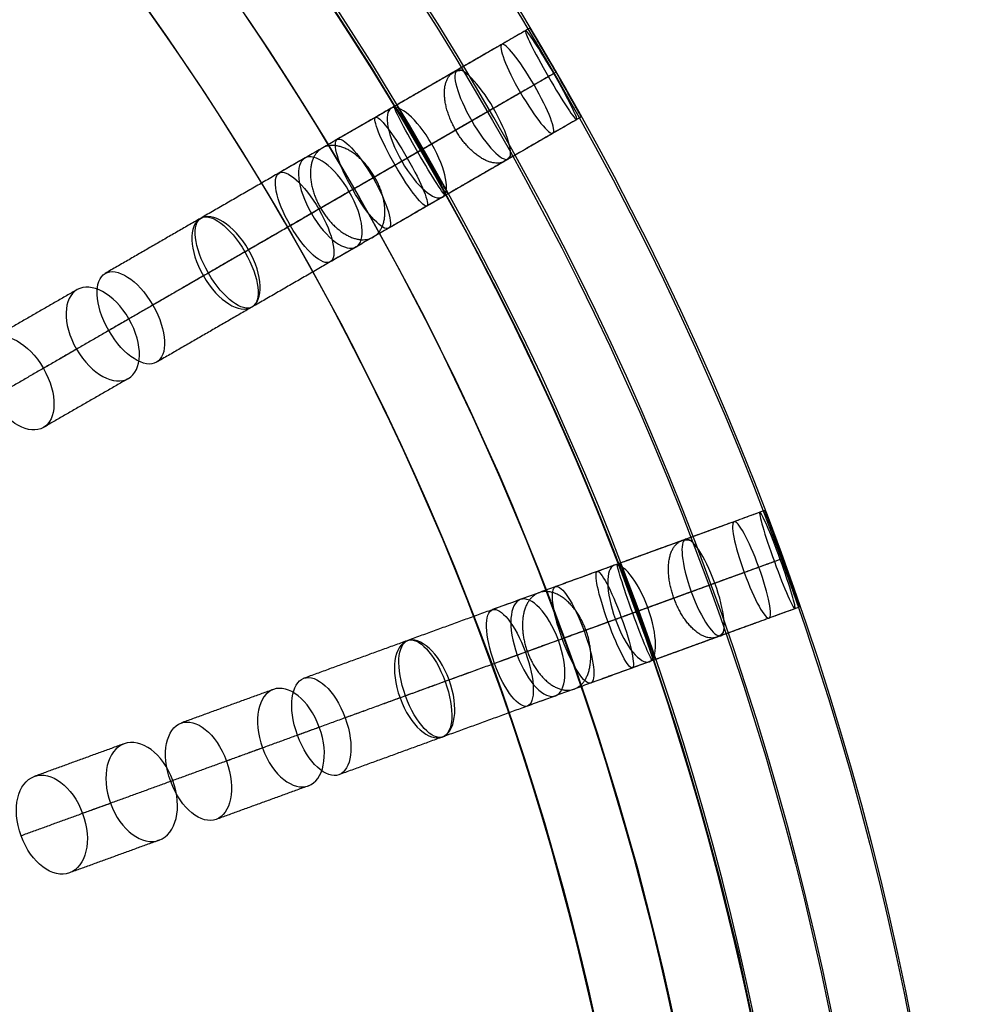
# Model space of a CAD drawing. Header units: millimetres. Extents: x -60 to 60, y -60 to 60.
# Tile 60 of 61: x 42 to 60, y 11 to 31. Entities that reach past the tile are written whole.
import ezdxf

# ---------------------------------------------------------------- set-up
doc = ezdxf.new("R2010")
doc.units = ezdxf.units.MM
doc.header["$MEASUREMENT"] = 0
doc.layers.add('Metal', color=7, linetype='Continuous', true_color=0xb2b2b2)
doc.layers.add('Opal glass', color=7, linetype='Continuous', true_color=0x7b7b7b)

msp = doc.modelspace()

# ---------------------------------------------------------------- linework, layer by layer
at = {"layer": 'Metal'}
for centre, radius in [((0.397, -0.384, 97.154), 56.961), ((0.397, -0.384, 93.154), 53.961), ((0.397, -0.384, 100.154), 53.961)]:
    msp.add_circle(centre, radius, dxfattribs=at)
for centre, radius, start, end in [((0.39, -0.346, 97.154), 60, 0, 180), ((0.39, -0.346, 107.154), 60, 0, 180), ((0.39, -0.346, 97.154), 60, 0, 180), ((0.39, -0.346, 97.154), 58.5, 0, 180), ((0.39, -0.346, 97.154), 57, 0, 180), ((0.39, -0.346, 107.154), 57, 0, 180), ((0.39, -0.346, 97.154), 57, 0, 180), ((0.397, -0.384, 107.154), 56.961, 285.0362, 95.9739), ((0.397, -0.384, 107.154), 56.961, 285.0362, 95.9739), ((0.397, -0.384, 102.154), 56.961, 285.5577, 85.3424), ((0.397, -0.384, 107.154), 55.461, 285.159, 95.8511), ((0.397, -0.384, 107.154), 53.961, 285.2887, 95.7214), ((0.397, -0.384, 107.154), 53.961, 285.2887, 95.7214)]:
    msp.add_arc(centre, radius, start, end, dxfattribs=at)
for points in [[(51.755, 30.464, 110.675), (50.476, 29.726, 110.171), (49.198, 28.988, 109.668)], [(51.844, 30.516, 100.34), (50.545, 29.766, 100.216), (49.246, 29.015, 100.093)], [(51.844, 30.516, 105.449), (50.545, 29.766, 105.106), (49.246, 29.015, 104.763)], [(51.292, 30.197, 115.88), (50.062, 29.487, 115.195), (48.833, 28.777, 114.509)], [(50.421, 29.694, 121.099), (49.254, 29.02, 120.266), (48.087, 28.346, 119.433)], [(52.202, 29.567, 111.711), (50.929, 28.833, 111.209), (49.657, 28.098, 110.708)], [(52.307, 29.628, 109.639), (51.022, 28.886, 109.133), (49.737, 28.144, 108.627)], [(52.352, 29.654, 99.337), (51.053, 28.904, 99.213), (49.754, 28.154, 99.09)], [(52.352, 29.654, 101.344), (51.053, 28.904, 101.22), (49.754, 28.154, 101.097)], [(52.352, 29.654, 104.425), (51.053, 28.904, 104.083), (49.754, 28.154, 103.74)], [(52.352, 29.654, 106.477), (51.053, 28.904, 106.134), (49.754, 28.154, 105.791)], [(51.923, 29.407, 114.842), (50.687, 28.693, 114.153), (49.45, 27.979, 113.464)], [(51.659, 29.254, 116.916), (50.437, 28.548, 116.235), (49.215, 27.843, 115.554)], [(49.137, 28.952, 126.268), (48.043, 28.321, 125.3), (46.95, 27.69, 124.333)], [(51.132, 28.95, 120.075), (49.958, 28.272, 119.236), (48.783, 27.594, 118.398)], [(50.708, 28.705, 122.123), (49.548, 28.035, 121.295), (48.388, 27.366, 120.467)], [(52.755, 28.732, 110.675), (51.476, 27.994, 110.171), (50.198, 27.256, 109.668)], [(52.844, 28.784, 100.34), (51.545, 28.034, 100.216), (50.246, 27.283, 100.093)], [(52.844, 28.784, 105.449), (51.545, 28.034, 105.106), (50.246, 27.283, 104.763)], [(52.292, 28.465, 115.88), (51.062, 27.755, 115.195), (49.833, 27.045, 114.509)], [(49.928, 28.254, 125.266), (48.827, 27.619, 124.292), (47.727, 26.984, 123.318)], [(47.452, 27.98, 131.296), (46.441, 27.396, 130.212), (45.43, 26.812, 129.128)], [(49.344, 27.918, 127.269), (48.258, 27.29, 126.308), (47.172, 26.663, 125.346)], [(51.421, 27.962, 121.099), (50.254, 27.288, 120.266), (49.087, 26.614, 119.433)], [(48.32, 27.326, 130.326), (47.302, 26.739, 129.235), (46.285, 26.151, 128.144)], [(50.137, 27.22, 126.268), (49.043, 26.589, 125.3), (47.95, 25.958, 124.333)], [(47.582, 26.9, 132.265), (46.578, 26.32, 131.187), (45.573, 25.74, 130.11)], [(45.416, 26.805, 136.058), (44.489, 26.269, 134.883), (43.561, 25.733, 133.708)], [(46.357, 26.193, 135.131), (45.423, 25.654, 133.949), (44.489, 25.115, 132.766)], [(48.452, 26.248, 131.296), (47.441, 25.664, 130.212), (46.43, 25.08, 129.128)], [(45.475, 25.684, 136.983), (44.553, 25.151, 135.815), (43.631, 24.619, 134.648)], [(43.014, 25.417, 140.612), (42.184, 24.939, 139.339), (41.355, 24.46, 138.066)], [(46.416, 25.073, 136.058), (45.489, 24.537, 134.883), (44.561, 24.001, 133.708)], [(44.024, 24.846, 139.733), (43.19, 24.364, 138.451), (42.355, 23.882, 137.169)], [(43.002, 24.256, 141.49), (42.178, 23.78, 140.225), (41.354, 23.304, 138.96)], [(44.014, 23.685, 140.612), (43.184, 23.206, 139.339), (42.355, 22.728, 138.066)], [(56.422, 21.112, 100.34), (55.012, 20.599, 100.216), (53.602, 20.086, 100.093)], [(56.422, 21.112, 105.449), (55.012, 20.599, 105.106), (53.602, 20.086, 104.763)], [(56.325, 21.077, 110.675), (54.937, 20.572, 110.171), (53.55, 20.067, 109.668)], [(55.822, 20.894, 115.88), (54.488, 20.408, 115.195), (53.154, 19.923, 114.509)], [(54.877, 20.55, 121.099), (53.611, 20.089, 120.266), (52.344, 19.628, 119.433)], [(56.723, 20.157, 109.639), (55.329, 19.65, 109.133), (53.935, 19.142, 108.627)], [(56.772, 20.175, 99.337), (55.362, 19.662, 99.213), (53.953, 19.149, 99.09)], [(56.772, 20.175, 101.344), (55.362, 19.662, 101.22), (53.953, 19.149, 101.097)], [(56.772, 20.175, 104.425), (55.362, 19.662, 104.083), (53.953, 19.149, 103.74)], [(56.772, 20.175, 106.477), (55.362, 19.662, 106.134), (53.953, 19.149, 105.791)], [(53.484, 20.043, 126.268), (52.298, 19.611, 125.3), (51.111, 19.179, 124.333)], [(56.307, 20.006, 114.842), (54.965, 19.518, 114.153), (53.623, 19.029, 113.464)], [(56.609, 20.116, 111.711), (55.229, 19.613, 111.209), (53.848, 19.111, 110.708)], [(56.02, 19.902, 116.916), (54.694, 19.419, 116.235), (53.368, 18.936, 115.554)], [(55.449, 19.694, 120.075), (54.174, 19.23, 119.236), (52.9, 18.766, 118.398)], [(54.989, 19.526, 122.123), (53.73, 19.068, 121.295), (52.471, 18.61, 120.467)], [(51.655, 19.377, 131.296), (50.558, 18.978, 130.212), (49.461, 18.579, 129.128)], [(54.141, 19.218, 125.266), (52.948, 18.783, 124.292), (51.754, 18.349, 123.318)], [(57.009, 19.197, 110.675), (55.621, 18.692, 110.171), (54.234, 18.187, 109.668)], [(57.106, 19.233, 100.34), (55.696, 18.719, 100.216), (54.286, 18.206, 100.093)], [(57.106, 19.233, 105.449), (55.696, 18.719, 105.106), (54.286, 18.206, 104.763)], [(56.506, 19.014, 115.88), (55.172, 18.529, 115.195), (53.838, 18.043, 114.509)], [(53.509, 18.987, 127.269), (52.33, 18.558, 126.308), (51.151, 18.129, 125.346)], [(55.562, 18.67, 121.099), (54.295, 18.209, 120.266), (53.028, 17.748, 119.433)], [(49.447, 18.573, 136.058), (48.44, 18.207, 134.883), (47.434, 17.841, 133.708)], [(52.397, 18.583, 130.326), (51.293, 18.181, 129.235), (50.189, 17.779, 128.144)], [(51.596, 18.291, 132.265), (50.506, 17.895, 131.187), (49.416, 17.498, 130.11)], [(54.168, 18.163, 126.268), (52.982, 17.731, 125.3), (51.795, 17.3, 124.333)], [(50.267, 17.808, 135.131), (49.254, 17.439, 133.949), (48.241, 17.07, 132.766)], [(46.84, 17.624, 140.612), (45.94, 17.297, 139.339), (45.04, 16.969, 138.066)], [(52.339, 17.498, 131.296), (51.242, 17.098, 130.212), (50.145, 16.699, 129.128)], [(49.31, 17.459, 136.983), (48.31, 17.095, 135.815), (47.31, 16.731, 134.648)], [(47.736, 16.886, 139.733), (46.83, 16.557, 138.451), (45.925, 16.227, 137.169)], [(43.93, 16.565, 144.813), (43.055, 16.247, 143.575), (42.179, 15.928, 142.336)], [(50.131, 16.694, 136.058), (49.125, 16.328, 134.883), (48.118, 15.961, 133.708)], [(46.627, 16.483, 141.49), (45.732, 16.157, 140.225), (44.838, 15.832, 138.96)], [(44.88, 15.847, 144.01), (44.001, 15.527, 142.766), (43.121, 15.207, 141.521)], [(47.524, 15.745, 140.612), (46.624, 15.417, 139.339), (45.724, 15.09, 138.066)], [(43.664, 15.404, 145.616), (42.792, 15.087, 144.383), (41.921, 14.77, 143.15)], [(44.614, 14.686, 144.813), (43.739, 14.367, 143.575), (42.863, 14.049, 142.336)]]:
    msp.add_open_spline(points, degree=2, dxfattribs=at)
for points, knots in [([(52.307, 29.628, 109.639), (52.593, 29.132, 109.639), (52.783, 28.748, 110.124), (52.755, 28.732, 110.675), (52.727, 28.716, 111.226), (52.488, 29.071, 111.711), (52.202, 29.567, 111.711), (51.915, 30.063, 111.711), (51.727, 30.448, 111.226), (51.755, 30.464, 110.675), (51.783, 30.48, 110.124), (52.021, 30.124, 109.639), (52.307, 29.628, 109.639)], [0, 0, 0, 0, 1.771564, 1.771564, 1.771564, 3.542859, 3.542859, 3.542859, 5.314153, 5.314153, 5.314153, 7.085717, 7.085717, 7.085717, 7.085717]), ([(52.307, 29.628, 109.639), (52.593, 29.132, 109.639), (52.783, 28.748, 110.124), (52.755, 28.732, 110.675), (52.727, 28.716, 111.226), (52.488, 29.071, 111.711), (52.202, 29.567, 111.711), (51.915, 30.063, 111.711), (51.727, 30.448, 111.226), (51.755, 30.464, 110.675), (51.783, 30.48, 110.124), (52.021, 30.124, 109.639), (52.307, 29.628, 109.639)], [0, 0, 0, 0, 1.771564, 1.771564, 1.771564, 3.542859, 3.542859, 3.542859, 5.314153, 5.314153, 5.314153, 7.085717, 7.085717, 7.085717, 7.085717]), ([(52.352, 29.654, 99.337), (52.629, 29.174, 99.337), (52.844, 28.784, 99.787), (52.844, 28.784, 100.34), (52.844, 28.784, 100.892), (52.629, 29.174, 101.344), (52.352, 29.654, 101.344), (52.074, 30.134, 101.344), (51.844, 30.516, 100.892), (51.844, 30.516, 100.34), (51.844, 30.516, 99.787), (52.075, 30.134, 99.337), (52.352, 29.654, 99.337)], [0, 0, 0, 0, 1.740253, 1.740253, 1.740253, 3.481484, 3.481484, 3.481484, 5.222715, 5.222715, 5.222715, 6.962967, 6.962967, 6.962967, 6.962967]), ([(52.352, 29.654, 104.425), (52.634, 29.164, 104.425), (52.844, 28.784, 104.897), (52.844, 28.784, 105.449), (52.844, 28.784, 106.001), (52.635, 29.163, 106.477), (52.352, 29.654, 106.477), (52.068, 30.145, 106.477), (51.844, 30.516, 106.001), (51.844, 30.516, 105.449), (51.844, 30.516, 104.897), (52.069, 30.144, 104.425), (52.352, 29.654, 104.425)], [0, 0, 0, 0, 1.75927, 1.75927, 1.75927, 3.521382, 3.521382, 3.521382, 5.283493, 5.283493, 5.283493, 7.042763, 7.042763, 7.042763, 7.042763]), ([(52.352, 29.654, 99.337), (52.629, 29.174, 99.337), (52.844, 28.784, 99.787), (52.844, 28.784, 100.34), (52.844, 28.784, 100.892), (52.629, 29.174, 101.344), (52.352, 29.654, 101.344), (52.074, 30.134, 101.344), (51.844, 30.516, 100.892), (51.844, 30.516, 100.34), (51.844, 30.516, 99.787), (52.075, 30.134, 99.337), (52.352, 29.654, 99.337)], [0, 0, 0, 0, 1.740253, 1.740253, 1.740253, 3.481484, 3.481484, 3.481484, 5.222715, 5.222715, 5.222715, 6.962967, 6.962967, 6.962967, 6.962967]), ([(52.352, 29.654, 104.425), (52.634, 29.164, 104.425), (52.844, 28.784, 104.897), (52.844, 28.784, 105.449), (52.844, 28.784, 106.001), (52.635, 29.163, 106.477), (52.352, 29.654, 106.477), (52.068, 30.145, 106.477), (51.844, 30.516, 106.001), (51.844, 30.516, 105.449), (51.844, 30.516, 104.897), (52.069, 30.144, 104.425), (52.352, 29.654, 104.425)], [0, 0, 0, 0, 1.75927, 1.75927, 1.75927, 3.521382, 3.521382, 3.521382, 5.283493, 5.283493, 5.283493, 7.042763, 7.042763, 7.042763, 7.042763]), ([(51.923, 29.407, 114.842), (52.212, 28.906, 114.842), (52.361, 28.505, 115.334), (52.292, 28.465, 115.88), (52.222, 28.425, 116.425), (51.948, 28.754, 116.916), (51.659, 29.254, 116.916), (51.37, 29.755, 116.916), (51.222, 30.157, 116.425), (51.292, 30.197, 115.88), (51.361, 30.237, 115.334), (51.634, 29.907, 114.842), (51.923, 29.407, 114.842)], [0, 0, 0, 0, 1.781258, 1.781258, 1.781258, 3.562118, 3.562118, 3.562118, 5.342978, 5.342978, 5.342978, 7.124236, 7.124236, 7.124236, 7.124236]), ([(51.923, 29.407, 114.842), (52.212, 28.906, 114.842), (52.361, 28.505, 115.334), (52.292, 28.465, 115.88), (52.222, 28.425, 116.425), (51.948, 28.754, 116.916), (51.659, 29.254, 116.916), (51.37, 29.755, 116.916), (51.222, 30.157, 116.425), (51.292, 30.197, 115.88), (51.361, 30.237, 115.334), (51.634, 29.907, 114.842), (51.923, 29.407, 114.842)], [0, 0, 0, 0, 1.781258, 1.781258, 1.781258, 3.562118, 3.562118, 3.562118, 5.342978, 5.342978, 5.342978, 7.124236, 7.124236, 7.124236, 7.124236]), ([(51.132, 28.95, 120.075), (51.423, 28.447, 120.075), (51.532, 28.026, 120.563), (51.421, 27.962, 121.099), (51.31, 27.898, 121.636), (50.999, 28.202, 122.123), (50.708, 28.705, 122.123), (50.418, 29.208, 122.123), (50.31, 29.63, 121.636), (50.421, 29.694, 121.099), (50.532, 29.758, 120.563), (50.842, 29.453, 120.075), (51.132, 28.95, 120.075)], [0, 0, 0, 0, 1.78617, 1.78617, 1.78617, 3.57187, 3.57187, 3.57187, 5.35757, 5.35757, 5.35757, 7.143741, 7.143741, 7.143741, 7.143741]), ([(51.132, 28.95, 120.075), (51.423, 28.447, 120.075), (51.532, 28.026, 120.563), (51.421, 27.962, 121.099), (51.31, 27.898, 121.636), (50.999, 28.202, 122.123), (50.708, 28.705, 122.123), (50.418, 29.208, 122.123), (50.31, 29.63, 121.636), (50.421, 29.694, 121.099), (50.532, 29.758, 120.563), (50.842, 29.453, 120.075), (51.132, 28.95, 120.075)], [0, 0, 0, 0, 1.78617, 1.78617, 1.78617, 3.57187, 3.57187, 3.57187, 5.35757, 5.35757, 5.35757, 7.143741, 7.143741, 7.143741, 7.143741]), ([(49.928, 28.254, 125.266), (50.219, 27.75, 125.266), (50.289, 27.308, 125.746), (50.137, 27.22, 126.268), (49.985, 27.133, 126.791), (49.636, 27.413, 127.269), (49.344, 27.918, 127.269), (49.053, 28.422, 127.269), (48.985, 28.865, 126.791), (49.137, 28.952, 126.268), (49.289, 29.04, 125.746), (49.636, 28.759, 125.266), (49.928, 28.254, 125.266)], [0, 0, 0, 0, 1.789798, 1.789798, 1.789798, 3.579069, 3.579069, 3.579069, 5.368341, 5.368341, 5.368341, 7.158138, 7.158138, 7.158138, 7.158138]), ([(49.928, 28.254, 125.266), (50.219, 27.75, 125.266), (50.289, 27.308, 125.746), (50.137, 27.22, 126.268), (49.985, 27.133, 126.791), (49.636, 27.413, 127.269), (49.344, 27.918, 127.269), (49.053, 28.422, 127.269), (48.985, 28.865, 126.791), (49.137, 28.952, 126.268), (49.289, 29.04, 125.746), (49.636, 28.759, 125.266), (49.928, 28.254, 125.266)], [0, 0, 0, 0, 1.789798, 1.789798, 1.789798, 3.579069, 3.579069, 3.579069, 5.368341, 5.368341, 5.368341, 7.158138, 7.158138, 7.158138, 7.158138]), ([(49.737, 28.144, 108.627), (49.45, 28.642, 108.627), (49.219, 29, 109.117), (49.198, 28.988, 109.668), (49.177, 28.976, 110.219), (49.37, 28.596, 110.708), (49.657, 28.098, 110.708), (49.945, 27.601, 110.708), (50.177, 27.244, 110.219), (50.198, 27.256, 109.668), (50.219, 27.268, 109.117), (50.024, 27.646, 108.627), (49.737, 28.144, 108.627)], [0, 0, 0, 0, 1.775599, 1.775599, 1.775599, 3.550861, 3.550861, 3.550861, 5.326123, 5.326123, 5.326123, 7.101722, 7.101722, 7.101722, 7.101722]), ([(49.737, 28.144, 108.627), (49.45, 28.642, 108.627), (49.219, 29, 109.117), (49.198, 28.988, 109.668), (49.177, 28.976, 110.219), (49.37, 28.596, 110.708), (49.657, 28.098, 110.708), (49.945, 27.601, 110.708), (50.177, 27.244, 110.219), (50.198, 27.256, 109.668), (50.219, 27.268, 109.117), (50.024, 27.646, 108.627), (49.737, 28.144, 108.627)], [0, 0, 0, 0, 1.775599, 1.775599, 1.775599, 3.550861, 3.550861, 3.550861, 5.326123, 5.326123, 5.326123, 7.101722, 7.101722, 7.101722, 7.101722]), ([(49.754, 28.154, 99.09), (49.477, 28.634, 99.09), (49.246, 29.015, 99.54), (49.246, 29.015, 100.093), (49.246, 29.015, 100.645), (49.476, 28.634, 101.097), (49.754, 28.154, 101.097), (50.031, 27.674, 101.097), (50.246, 27.283, 100.645), (50.246, 27.283, 100.093), (50.246, 27.283, 99.54), (50.03, 27.674, 99.09), (49.754, 28.154, 99.09)], [0, 0, 0, 0, 1.740233, 1.740233, 1.740233, 3.481495, 3.481495, 3.481495, 5.222758, 5.222758, 5.222758, 6.962991, 6.962991, 6.962991, 6.962991]), ([(49.754, 28.154, 103.74), (49.471, 28.644, 103.74), (49.246, 29.015, 104.211), (49.246, 29.015, 104.763), (49.246, 29.015, 105.315), (49.47, 28.645, 105.791), (49.754, 28.154, 105.791), (50.037, 27.663, 105.791), (50.246, 27.283, 105.315), (50.246, 27.283, 104.763), (50.246, 27.283, 104.211), (50.036, 27.664, 103.74), (49.754, 28.154, 103.74)], [0, 0, 0, 0, 1.759201, 1.759201, 1.759201, 3.521393, 3.521393, 3.521393, 5.283586, 5.283586, 5.283586, 7.042787, 7.042787, 7.042787, 7.042787]), ([(49.754, 28.154, 99.09), (49.477, 28.634, 99.09), (49.246, 29.015, 99.54), (49.246, 29.015, 100.093), (49.246, 29.015, 100.645), (49.476, 28.634, 101.097), (49.754, 28.154, 101.097), (50.031, 27.674, 101.097), (50.246, 27.283, 100.645), (50.246, 27.283, 100.093), (50.246, 27.283, 99.54), (50.03, 27.674, 99.09), (49.754, 28.154, 99.09)], [0, 0, 0, 0, 1.740233, 1.740233, 1.740233, 3.481495, 3.481495, 3.481495, 5.222758, 5.222758, 5.222758, 6.962991, 6.962991, 6.962991, 6.962991]), ([(49.754, 28.154, 103.74), (49.471, 28.644, 103.74), (49.246, 29.015, 104.211), (49.246, 29.015, 104.763), (49.246, 29.015, 105.315), (49.47, 28.645, 105.791), (49.754, 28.154, 105.791), (50.037, 27.663, 105.791), (50.246, 27.283, 105.315), (50.246, 27.283, 104.763), (50.246, 27.283, 104.211), (50.036, 27.664, 103.74), (49.754, 28.154, 103.74)], [0, 0, 0, 0, 1.759201, 1.759201, 1.759201, 3.521393, 3.521393, 3.521393, 5.283586, 5.283586, 5.283586, 7.042787, 7.042787, 7.042787, 7.042787]), ([(49.45, 27.979, 113.464), (49.16, 28.482, 113.464), (48.895, 28.813, 113.963), (48.833, 28.777, 114.509), (48.771, 28.742, 115.056), (48.924, 28.346, 115.554), (49.215, 27.843, 115.554), (49.505, 27.34, 115.554), (49.771, 27.01, 115.056), (49.833, 27.045, 114.509), (49.895, 27.081, 113.963), (49.741, 27.476, 113.464), (49.45, 27.979, 113.464)], [0, 0, 0, 0, 1.786582, 1.786582, 1.786582, 3.572664, 3.572664, 3.572664, 5.358745, 5.358745, 5.358745, 7.145328, 7.145328, 7.145328, 7.145328]), ([(49.45, 27.979, 113.464), (49.16, 28.482, 113.464), (48.895, 28.813, 113.963), (48.833, 28.777, 114.509), (48.771, 28.742, 115.056), (48.924, 28.346, 115.554), (49.215, 27.843, 115.554), (49.505, 27.34, 115.554), (49.771, 27.01, 115.056), (49.833, 27.045, 114.509), (49.895, 27.081, 113.963), (49.741, 27.476, 113.464), (49.45, 27.979, 113.464)], [0, 0, 0, 0, 1.786582, 1.786582, 1.786582, 3.572664, 3.572664, 3.572664, 5.358745, 5.358745, 5.358745, 7.145328, 7.145328, 7.145328, 7.145328]), ([(48.783, 27.594, 118.398), (48.492, 28.099, 118.398), (48.189, 28.406, 118.895), (48.087, 28.346, 119.433), (47.984, 28.287, 119.971), (48.096, 27.871, 120.467), (48.388, 27.366, 120.467), (48.68, 26.86, 120.467), (48.984, 26.555, 119.971), (49.087, 26.614, 119.433), (49.189, 26.673, 118.895), (49.075, 27.088, 118.398), (48.783, 27.594, 118.398)], [0, 0, 0, 0, 1.79217, 1.79217, 1.79217, 3.583746, 3.583746, 3.583746, 5.375322, 5.375322, 5.375322, 7.167492, 7.167492, 7.167492, 7.167492]), ([(48.783, 27.594, 118.398), (48.492, 28.099, 118.398), (48.189, 28.406, 118.895), (48.087, 28.346, 119.433), (47.984, 28.287, 119.971), (48.096, 27.871, 120.467), (48.388, 27.366, 120.467), (48.68, 26.86, 120.467), (48.984, 26.555, 119.971), (49.087, 26.614, 119.433), (49.189, 26.673, 118.895), (49.075, 27.088, 118.398), (48.783, 27.594, 118.398)], [0, 0, 0, 0, 1.79217, 1.79217, 1.79217, 3.583746, 3.583746, 3.583746, 5.375322, 5.375322, 5.375322, 7.167492, 7.167492, 7.167492, 7.167492]), ([(48.32, 27.326, 130.326), (48.612, 26.821, 130.326), (48.644, 26.358, 130.792), (48.452, 26.248, 131.296), (48.26, 26.137, 131.801), (47.874, 26.395, 132.265), (47.582, 26.9, 132.265), (47.29, 27.405, 132.265), (47.26, 27.869, 131.801), (47.452, 27.98, 131.296), (47.644, 28.09, 130.792), (48.028, 27.831, 130.326), (48.32, 27.326, 130.326)], [0, 0, 0, 0, 1.791388, 1.791388, 1.791388, 3.582224, 3.582224, 3.582224, 5.37306, 5.37306, 5.37306, 7.164447, 7.164447, 7.164447, 7.164447]), ([(48.32, 27.326, 130.326), (48.612, 26.821, 130.326), (48.644, 26.358, 130.792), (48.452, 26.248, 131.296), (48.26, 26.137, 131.801), (47.874, 26.395, 132.265), (47.582, 26.9, 132.265), (47.29, 27.405, 132.265), (47.26, 27.869, 131.801), (47.452, 27.98, 131.296), (47.644, 28.09, 130.792), (48.028, 27.831, 130.326), (48.32, 27.326, 130.326)], [0, 0, 0, 0, 1.791388, 1.791388, 1.791388, 3.582224, 3.582224, 3.582224, 5.37306, 5.37306, 5.37306, 7.164447, 7.164447, 7.164447, 7.164447]), ([(47.727, 26.984, 123.318), (47.434, 27.491, 123.318), (47.094, 27.773, 123.807), (46.95, 27.69, 124.333), (46.806, 27.607, 124.858), (46.879, 27.171, 125.346), (47.172, 26.663, 125.346), (47.465, 26.156, 125.346), (47.806, 25.875, 124.858), (47.95, 25.958, 124.333), (48.094, 26.041, 123.807), (48.02, 26.476, 123.318), (47.727, 26.984, 123.318)], [0, 0, 0, 0, 1.796305, 1.796305, 1.796305, 3.591944, 3.591944, 3.591944, 5.387583, 5.387583, 5.387583, 7.183888, 7.183888, 7.183888, 7.183888]), ([(47.727, 26.984, 123.318), (47.434, 27.491, 123.318), (47.094, 27.773, 123.807), (46.95, 27.69, 124.333), (46.806, 27.607, 124.858), (46.879, 27.171, 125.346), (47.172, 26.663, 125.346), (47.465, 26.156, 125.346), (47.806, 25.875, 124.858), (47.95, 25.958, 124.333), (48.094, 26.041, 123.807), (48.02, 26.476, 123.318), (47.727, 26.984, 123.318)], [0, 0, 0, 0, 1.796305, 1.796305, 1.796305, 3.591944, 3.591944, 3.591944, 5.387583, 5.387583, 5.387583, 7.183888, 7.183888, 7.183888, 7.183888]), ([(46.357, 26.193, 135.131), (46.648, 25.688, 135.131), (46.646, 25.205, 135.575), (46.416, 25.073, 136.058), (46.186, 24.94, 136.541), (45.766, 25.179, 136.983), (45.475, 25.684, 136.983), (45.184, 26.188, 136.983), (45.186, 26.672, 136.541), (45.416, 26.805, 136.058), (45.646, 26.937, 135.575), (46.066, 26.697, 135.131), (46.357, 26.193, 135.131)], [0, 0, 0, 0, 1.789505, 1.789505, 1.789505, 3.578487, 3.578487, 3.578487, 5.36747, 5.36747, 5.36747, 7.156975, 7.156975, 7.156975, 7.156975]), ([(46.357, 26.193, 135.131), (46.648, 25.688, 135.131), (46.646, 25.205, 135.575), (46.416, 25.073, 136.058), (46.186, 24.94, 136.541), (45.766, 25.179, 136.983), (45.475, 25.684, 136.983), (45.184, 26.188, 136.983), (45.186, 26.672, 136.541), (45.416, 26.805, 136.058), (45.646, 26.937, 135.575), (46.066, 26.697, 135.131), (46.357, 26.193, 135.131)], [0, 0, 0, 0, 1.789505, 1.789505, 1.789505, 3.578487, 3.578487, 3.578487, 5.36747, 5.36747, 5.36747, 7.156975, 7.156975, 7.156975, 7.156975]), ([(46.285, 26.151, 128.144), (45.991, 26.66, 128.144), (45.614, 26.918, 128.62), (45.43, 26.812, 129.128), (45.246, 26.706, 129.636), (45.28, 26.248, 130.11), (45.573, 25.74, 130.11), (45.866, 25.232, 130.11), (46.246, 24.974, 129.636), (46.43, 25.08, 129.128), (46.614, 25.186, 128.62), (46.578, 25.643, 128.144), (46.285, 26.151, 128.144)], [0, 0, 0, 0, 1.79812, 1.79812, 1.79812, 3.595541, 3.595541, 3.595541, 5.392962, 5.392962, 5.392962, 7.191082, 7.191082, 7.191082, 7.191082]), ([(46.285, 26.151, 128.144), (45.991, 26.66, 128.144), (45.614, 26.918, 128.62), (45.43, 26.812, 129.128), (45.246, 26.706, 129.636), (45.28, 26.248, 130.11), (45.573, 25.74, 130.11), (45.866, 25.232, 130.11), (46.246, 24.974, 129.636), (46.43, 25.08, 129.128), (46.614, 25.186, 128.62), (46.578, 25.643, 128.144), (46.285, 26.151, 128.144)], [0, 0, 0, 0, 1.79812, 1.79812, 1.79812, 3.595541, 3.595541, 3.595541, 5.392962, 5.392962, 5.392962, 7.191082, 7.191082, 7.191082, 7.191082]), ([(44.489, 25.115, 132.766), (44.196, 25.622, 132.766), (43.783, 25.862, 133.22), (43.561, 25.733, 133.708), (43.339, 25.605, 134.195), (43.338, 25.126, 134.648), (43.631, 24.619, 134.648), (43.924, 24.112, 134.648), (44.339, 23.873, 134.195), (44.561, 24.001, 133.708), (44.783, 24.13, 133.22), (44.782, 24.607, 132.766), (44.489, 25.115, 132.766)], [0, 0, 0, 0, 1.79597, 1.79597, 1.79597, 3.591281, 3.591281, 3.591281, 5.386591, 5.386591, 5.386591, 7.182562, 7.182562, 7.182562, 7.182562]), ([(44.489, 25.115, 132.766), (44.196, 25.622, 132.766), (43.783, 25.862, 133.22), (43.561, 25.733, 133.708), (43.339, 25.605, 134.195), (43.338, 25.126, 134.648), (43.631, 24.619, 134.648), (43.924, 24.112, 134.648), (44.339, 23.873, 134.195), (44.561, 24.001, 133.708), (44.783, 24.13, 133.22), (44.782, 24.607, 132.766), (44.489, 25.115, 132.766)], [0, 0, 0, 0, 1.79597, 1.79597, 1.79597, 3.591281, 3.591281, 3.591281, 5.386591, 5.386591, 5.386591, 7.182562, 7.182562, 7.182562, 7.182562]), ([(44.024, 24.846, 139.733), (44.316, 24.341, 139.733), (44.28, 23.839, 140.155), (44.014, 23.685, 140.612), (43.747, 23.532, 141.07), (43.294, 23.751, 141.49), (43.002, 24.256, 141.49), (42.71, 24.761, 141.49), (42.747, 25.264, 141.07), (43.014, 25.417, 140.612), (43.28, 25.571, 140.155), (43.733, 25.352, 139.733), (44.024, 24.846, 139.733)], [0, 0, 0, 0, 1.791385, 1.791385, 1.791385, 3.582219, 3.582219, 3.582219, 5.373052, 5.373052, 5.373052, 7.164437, 7.164437, 7.164437, 7.164437]), ([(44.024, 24.846, 139.733), (44.316, 24.341, 139.733), (44.28, 23.839, 140.155), (44.014, 23.685, 140.612), (43.747, 23.532, 141.07), (43.294, 23.751, 141.49), (43.002, 24.256, 141.49), (42.71, 24.761, 141.49), (42.747, 25.264, 141.07), (43.014, 25.417, 140.612), (43.28, 25.571, 140.155), (43.733, 25.352, 139.733), (44.024, 24.846, 139.733)], [0, 0, 0, 0, 1.791385, 1.791385, 1.791385, 3.582219, 3.582219, 3.582219, 5.373052, 5.373052, 5.373052, 7.164437, 7.164437, 7.164437, 7.164437]), ([(42.355, 23.882, 137.169), (42.061, 24.391, 137.169), (41.614, 24.609, 137.603), (41.355, 24.46, 138.066), (41.096, 24.31, 138.528), (41.06, 23.813, 138.96), (41.354, 23.304, 138.96), (41.647, 22.796, 138.96), (42.096, 22.578, 138.528), (42.355, 22.728, 138.066), (42.614, 22.877, 137.603), (42.648, 23.374, 137.169), (42.355, 23.882, 137.169)], [0, 0, 0, 0, 1.798117, 1.798117, 1.798117, 3.595535, 3.595535, 3.595535, 5.392954, 5.392954, 5.392954, 7.191071, 7.191071, 7.191071, 7.191071]), ([(42.355, 23.882, 137.169), (42.061, 24.391, 137.169), (41.614, 24.609, 137.603), (41.355, 24.46, 138.066), (41.096, 24.31, 138.528), (41.06, 23.813, 138.96), (41.354, 23.304, 138.96), (41.647, 22.796, 138.96), (42.096, 22.578, 138.528), (42.355, 22.728, 138.066), (42.614, 22.877, 137.603), (42.648, 23.374, 137.169), (42.355, 23.882, 137.169)], [0, 0, 0, 0, 1.798117, 1.798117, 1.798117, 3.595535, 3.595535, 3.595535, 5.392954, 5.392954, 5.392954, 7.191071, 7.191071, 7.191071, 7.191071]), ([(56.772, 20.175, 99.337), (56.961, 19.654, 99.337), (57.106, 19.233, 99.787), (57.106, 19.233, 100.34), (57.106, 19.233, 100.892), (56.961, 19.654, 101.344), (56.772, 20.175, 101.344), (56.582, 20.696, 101.344), (56.422, 21.112, 100.892), (56.422, 21.112, 100.34), (56.422, 21.112, 99.787), (56.582, 20.696, 99.337), (56.772, 20.175, 99.337)], [0, 0, 0, 0, 1.740253, 1.740253, 1.740253, 3.481484, 3.481484, 3.481484, 5.222715, 5.222715, 5.222715, 6.962967, 6.962967, 6.962967, 6.962967]), ([(56.772, 20.175, 104.425), (56.965, 19.643, 104.425), (57.106, 19.233, 104.897), (57.106, 19.233, 105.449), (57.106, 19.233, 106.001), (56.965, 19.642, 106.477), (56.772, 20.175, 106.477), (56.578, 20.708, 106.477), (56.422, 21.112, 106.001), (56.422, 21.112, 105.449), (56.422, 21.112, 104.897), (56.578, 20.707, 104.425), (56.772, 20.175, 104.425)], [0, 0, 0, 0, 1.75927, 1.75927, 1.75927, 3.521382, 3.521382, 3.521382, 5.283493, 5.283493, 5.283493, 7.042763, 7.042763, 7.042763, 7.042763]), ([(56.772, 20.175, 99.337), (56.961, 19.654, 99.337), (57.106, 19.233, 99.787), (57.106, 19.233, 100.34), (57.106, 19.233, 100.892), (56.961, 19.654, 101.344), (56.772, 20.175, 101.344), (56.582, 20.696, 101.344), (56.422, 21.112, 100.892), (56.422, 21.112, 100.34), (56.422, 21.112, 99.787), (56.582, 20.696, 99.337), (56.772, 20.175, 99.337)], [0, 0, 0, 0, 1.740253, 1.740253, 1.740253, 3.481484, 3.481484, 3.481484, 5.222715, 5.222715, 5.222715, 6.962967, 6.962967, 6.962967, 6.962967]), ([(56.772, 20.175, 104.425), (56.965, 19.643, 104.425), (57.106, 19.233, 104.897), (57.106, 19.233, 105.449), (57.106, 19.233, 106.001), (56.965, 19.642, 106.477), (56.772, 20.175, 106.477), (56.578, 20.708, 106.477), (56.422, 21.112, 106.001), (56.422, 21.112, 105.449), (56.422, 21.112, 104.897), (56.578, 20.707, 104.425), (56.772, 20.175, 104.425)], [0, 0, 0, 0, 1.75927, 1.75927, 1.75927, 3.521382, 3.521382, 3.521382, 5.283493, 5.283493, 5.283493, 7.042763, 7.042763, 7.042763, 7.042763]), ([(56.307, 20.006, 114.842), (56.504, 19.463, 114.842), (56.582, 19.042, 115.334), (56.506, 19.014, 115.88), (56.431, 18.987, 116.425), (56.218, 19.359, 116.916), (56.02, 19.902, 116.916), (55.823, 20.445, 116.916), (55.747, 20.866, 116.425), (55.822, 20.894, 115.88), (55.898, 20.921, 115.334), (56.109, 20.549, 114.842), (56.307, 20.006, 114.842)], [0, 0, 0, 0, 1.781258, 1.781258, 1.781258, 3.562118, 3.562118, 3.562118, 5.342978, 5.342978, 5.342978, 7.124236, 7.124236, 7.124236, 7.124236]), ([(56.307, 20.006, 114.842), (56.504, 19.463, 114.842), (56.582, 19.042, 115.334), (56.506, 19.014, 115.88), (56.431, 18.987, 116.425), (56.218, 19.359, 116.916), (56.02, 19.902, 116.916), (55.823, 20.445, 116.916), (55.747, 20.866, 116.425), (55.822, 20.894, 115.88), (55.898, 20.921, 115.334), (56.109, 20.549, 114.842), (56.307, 20.006, 114.842)], [0, 0, 0, 0, 1.781258, 1.781258, 1.781258, 3.562118, 3.562118, 3.562118, 5.342978, 5.342978, 5.342978, 7.124236, 7.124236, 7.124236, 7.124236]), ([(56.723, 20.157, 109.639), (56.919, 19.619, 109.639), (57.039, 19.208, 110.124), (57.009, 19.197, 110.675), (56.978, 19.186, 111.226), (56.805, 19.578, 111.711), (56.609, 20.116, 111.711), (56.413, 20.654, 111.711), (56.294, 21.065, 111.226), (56.325, 21.077, 110.675), (56.355, 21.088, 110.124), (56.527, 20.695, 109.639), (56.723, 20.157, 109.639)], [0, 0, 0, 0, 1.771564, 1.771564, 1.771564, 3.542859, 3.542859, 3.542859, 5.314153, 5.314153, 5.314153, 7.085717, 7.085717, 7.085717, 7.085717]), ([(56.723, 20.157, 109.639), (56.919, 19.619, 109.639), (57.039, 19.208, 110.124), (57.009, 19.197, 110.675), (56.978, 19.186, 111.226), (56.805, 19.578, 111.711), (56.609, 20.116, 111.711), (56.413, 20.654, 111.711), (56.294, 21.065, 111.226), (56.325, 21.077, 110.675), (56.355, 21.088, 110.124), (56.527, 20.695, 109.639), (56.723, 20.157, 109.639)], [0, 0, 0, 0, 1.771564, 1.771564, 1.771564, 3.542859, 3.542859, 3.542859, 5.314153, 5.314153, 5.314153, 7.085717, 7.085717, 7.085717, 7.085717]), ([(55.449, 19.694, 120.075), (55.647, 19.148, 120.075), (55.682, 18.714, 120.563), (55.562, 18.67, 121.099), (55.441, 18.627, 121.636), (55.187, 18.981, 122.123), (54.989, 19.526, 122.123), (54.79, 20.072, 122.123), (54.757, 20.506, 121.636), (54.877, 20.55, 121.099), (54.998, 20.594, 120.563), (55.25, 20.239, 120.075), (55.449, 19.694, 120.075)], [0, 0, 0, 0, 1.78617, 1.78617, 1.78617, 3.57187, 3.57187, 3.57187, 5.35757, 5.35757, 5.35757, 7.143741, 7.143741, 7.143741, 7.143741]), ([(55.449, 19.694, 120.075), (55.647, 19.148, 120.075), (55.682, 18.714, 120.563), (55.562, 18.67, 121.099), (55.441, 18.627, 121.636), (55.187, 18.981, 122.123), (54.989, 19.526, 122.123), (54.79, 20.072, 122.123), (54.757, 20.506, 121.636), (54.877, 20.55, 121.099), (54.998, 20.594, 120.563), (55.25, 20.239, 120.075), (55.449, 19.694, 120.075)], [0, 0, 0, 0, 1.78617, 1.78617, 1.78617, 3.57187, 3.57187, 3.57187, 5.35757, 5.35757, 5.35757, 7.143741, 7.143741, 7.143741, 7.143741]), ([(54.141, 19.218, 125.266), (54.341, 18.67, 125.266), (54.333, 18.223, 125.746), (54.168, 18.163, 126.268), (54.003, 18.103, 126.791), (53.708, 18.44, 127.269), (53.509, 18.987, 127.269), (53.309, 19.535, 127.269), (53.319, 19.982, 126.791), (53.484, 20.043, 126.268), (53.649, 20.103, 125.746), (53.942, 19.765, 125.266), (54.141, 19.218, 125.266)], [0, 0, 0, 0, 1.789798, 1.789798, 1.789798, 3.579069, 3.579069, 3.579069, 5.368341, 5.368341, 5.368341, 7.158138, 7.158138, 7.158138, 7.158138]), ([(54.141, 19.218, 125.266), (54.341, 18.67, 125.266), (54.333, 18.223, 125.746), (54.168, 18.163, 126.268), (54.003, 18.103, 126.791), (53.708, 18.44, 127.269), (53.509, 18.987, 127.269), (53.309, 19.535, 127.269), (53.319, 19.982, 126.791), (53.484, 20.043, 126.268), (53.649, 20.103, 125.746), (53.942, 19.765, 125.266), (54.141, 19.218, 125.266)], [0, 0, 0, 0, 1.789798, 1.789798, 1.789798, 3.579069, 3.579069, 3.579069, 5.368341, 5.368341, 5.368341, 7.158138, 7.158138, 7.158138, 7.158138]), ([(53.935, 19.142, 108.627), (53.738, 19.683, 108.627), (53.573, 20.075, 109.117), (53.55, 20.067, 109.668), (53.527, 20.058, 110.219), (53.652, 19.651, 110.708), (53.848, 19.111, 110.708), (54.045, 18.571, 110.708), (54.211, 18.179, 110.219), (54.234, 18.187, 109.668), (54.257, 18.196, 109.117), (54.131, 18.602, 108.627), (53.935, 19.142, 108.627)], [0, 0, 0, 0, 1.775599, 1.775599, 1.775599, 3.550861, 3.550861, 3.550861, 5.326123, 5.326123, 5.326123, 7.101722, 7.101722, 7.101722, 7.101722]), ([(53.935, 19.142, 108.627), (53.738, 19.683, 108.627), (53.573, 20.075, 109.117), (53.55, 20.067, 109.668), (53.527, 20.058, 110.219), (53.652, 19.651, 110.708), (53.848, 19.111, 110.708), (54.045, 18.571, 110.708), (54.211, 18.179, 110.219), (54.234, 18.187, 109.668), (54.257, 18.196, 109.117), (54.131, 18.602, 108.627), (53.935, 19.142, 108.627)], [0, 0, 0, 0, 1.775599, 1.775599, 1.775599, 3.550861, 3.550861, 3.550861, 5.326123, 5.326123, 5.326123, 7.101722, 7.101722, 7.101722, 7.101722]), ([(53.953, 19.149, 99.09), (53.763, 19.67, 99.09), (53.602, 20.086, 99.54), (53.602, 20.086, 100.093), (53.602, 20.086, 100.645), (53.763, 19.67, 101.097), (53.953, 19.149, 101.097), (54.142, 18.628, 101.097), (54.286, 18.206, 100.645), (54.286, 18.206, 100.093), (54.286, 18.206, 99.54), (54.142, 18.628, 99.09), (53.953, 19.149, 99.09)], [0, 0, 0, 0, 1.740233, 1.740233, 1.740233, 3.481495, 3.481495, 3.481495, 5.222758, 5.222758, 5.222758, 6.962991, 6.962991, 6.962991, 6.962991]), ([(53.953, 19.149, 103.74), (53.759, 19.681, 103.74), (53.602, 20.086, 104.211), (53.602, 20.086, 104.763), (53.602, 20.086, 105.315), (53.759, 19.682, 105.791), (53.953, 19.149, 105.791), (54.146, 18.616, 105.791), (54.286, 18.206, 105.315), (54.286, 18.206, 104.763), (54.286, 18.206, 104.211), (54.146, 18.617, 103.74), (53.953, 19.149, 103.74)], [0, 0, 0, 0, 1.759201, 1.759201, 1.759201, 3.521393, 3.521393, 3.521393, 5.283586, 5.283586, 5.283586, 7.042787, 7.042787, 7.042787, 7.042787]), ([(53.953, 19.149, 99.09), (53.763, 19.67, 99.09), (53.602, 20.086, 99.54), (53.602, 20.086, 100.093), (53.602, 20.086, 100.645), (53.763, 19.67, 101.097), (53.953, 19.149, 101.097), (54.142, 18.628, 101.097), (54.286, 18.206, 100.645), (54.286, 18.206, 100.093), (54.286, 18.206, 99.54), (54.142, 18.628, 99.09), (53.953, 19.149, 99.09)], [0, 0, 0, 0, 1.740233, 1.740233, 1.740233, 3.481495, 3.481495, 3.481495, 5.222758, 5.222758, 5.222758, 6.962991, 6.962991, 6.962991, 6.962991]), ([(53.953, 19.149, 103.74), (53.759, 19.681, 103.74), (53.602, 20.086, 104.211), (53.602, 20.086, 104.763), (53.602, 20.086, 105.315), (53.759, 19.682, 105.791), (53.953, 19.149, 105.791), (54.146, 18.616, 105.791), (54.286, 18.206, 105.315), (54.286, 18.206, 104.763), (54.286, 18.206, 104.211), (54.146, 18.617, 103.74), (53.953, 19.149, 103.74)], [0, 0, 0, 0, 1.759201, 1.759201, 1.759201, 3.521393, 3.521393, 3.521393, 5.283586, 5.283586, 5.283586, 7.042787, 7.042787, 7.042787, 7.042787]), ([(53.623, 19.029, 113.464), (53.425, 19.575, 113.464), (53.221, 19.947, 113.963), (53.154, 19.923, 114.509), (53.087, 19.898, 115.056), (53.169, 19.482, 115.554), (53.368, 18.936, 115.554), (53.566, 18.39, 115.554), (53.771, 18.019, 115.056), (53.838, 18.043, 114.509), (53.905, 18.068, 113.963), (53.822, 18.483, 113.464), (53.623, 19.029, 113.464)], [0, 0, 0, 0, 1.786582, 1.786582, 1.786582, 3.572664, 3.572664, 3.572664, 5.358745, 5.358745, 5.358745, 7.145328, 7.145328, 7.145328, 7.145328]), ([(53.623, 19.029, 113.464), (53.425, 19.575, 113.464), (53.221, 19.947, 113.963), (53.154, 19.923, 114.509), (53.087, 19.898, 115.056), (53.169, 19.482, 115.554), (53.368, 18.936, 115.554), (53.566, 18.39, 115.554), (53.771, 18.019, 115.056), (53.838, 18.043, 114.509), (53.905, 18.068, 113.963), (53.822, 18.483, 113.464), (53.623, 19.029, 113.464)], [0, 0, 0, 0, 1.786582, 1.786582, 1.786582, 3.572664, 3.572664, 3.572664, 5.358745, 5.358745, 5.358745, 7.145328, 7.145328, 7.145328, 7.145328]), ([(52.9, 18.766, 118.398), (52.7, 19.315, 118.398), (52.456, 19.668, 118.895), (52.344, 19.628, 119.433), (52.233, 19.587, 119.971), (52.271, 19.158, 120.467), (52.471, 18.61, 120.467), (52.671, 18.061, 120.467), (52.917, 17.708, 119.971), (53.028, 17.748, 119.433), (53.14, 17.789, 118.895), (53.1, 18.217, 118.398), (52.9, 18.766, 118.398)], [0, 0, 0, 0, 1.79217, 1.79217, 1.79217, 3.583746, 3.583746, 3.583746, 5.375322, 5.375322, 5.375322, 7.167492, 7.167492, 7.167492, 7.167492]), ([(52.9, 18.766, 118.398), (52.7, 19.315, 118.398), (52.456, 19.668, 118.895), (52.344, 19.628, 119.433), (52.233, 19.587, 119.971), (52.271, 19.158, 120.467), (52.471, 18.61, 120.467), (52.671, 18.061, 120.467), (52.917, 17.708, 119.971), (53.028, 17.748, 119.433), (53.14, 17.789, 118.895), (53.1, 18.217, 118.398), (52.9, 18.766, 118.398)], [0, 0, 0, 0, 1.79217, 1.79217, 1.79217, 3.583746, 3.583746, 3.583746, 5.375322, 5.375322, 5.375322, 7.167492, 7.167492, 7.167492, 7.167492]), ([(52.397, 18.583, 130.326), (52.597, 18.034, 130.326), (52.548, 17.574, 130.792), (52.339, 17.498, 131.296), (52.131, 17.422, 131.801), (51.796, 17.743, 132.265), (51.596, 18.291, 132.265), (51.397, 18.84, 132.265), (51.447, 19.301, 131.801), (51.655, 19.377, 131.296), (51.864, 19.453, 130.792), (52.197, 19.131, 130.326), (52.397, 18.583, 130.326)], [0, 0, 0, 0, 1.791388, 1.791388, 1.791388, 3.582224, 3.582224, 3.582224, 5.37306, 5.37306, 5.37306, 7.164447, 7.164447, 7.164447, 7.164447]), ([(52.397, 18.583, 130.326), (52.597, 18.034, 130.326), (52.548, 17.574, 130.792), (52.339, 17.498, 131.296), (52.131, 17.422, 131.801), (51.796, 17.743, 132.265), (51.596, 18.291, 132.265), (51.397, 18.84, 132.265), (51.447, 19.301, 131.801), (51.655, 19.377, 131.296), (51.864, 19.453, 130.792), (52.197, 19.131, 130.326), (52.397, 18.583, 130.326)], [0, 0, 0, 0, 1.791388, 1.791388, 1.791388, 3.582224, 3.582224, 3.582224, 5.37306, 5.37306, 5.37306, 7.164447, 7.164447, 7.164447, 7.164447]), ([(51.754, 18.349, 123.318), (51.553, 18.899, 123.318), (51.267, 19.236, 123.807), (51.111, 19.179, 124.333), (50.955, 19.122, 124.858), (50.951, 18.68, 125.346), (51.151, 18.129, 125.346), (51.352, 17.579, 125.346), (51.639, 17.243, 124.858), (51.795, 17.3, 124.333), (51.951, 17.356, 123.807), (51.954, 17.798, 123.318), (51.754, 18.349, 123.318)], [0, 0, 0, 0, 1.796305, 1.796305, 1.796305, 3.591944, 3.591944, 3.591944, 5.387583, 5.387583, 5.387583, 7.183888, 7.183888, 7.183888, 7.183888]), ([(51.754, 18.349, 123.318), (51.553, 18.899, 123.318), (51.267, 19.236, 123.807), (51.111, 19.179, 124.333), (50.955, 19.122, 124.858), (50.951, 18.68, 125.346), (51.151, 18.129, 125.346), (51.352, 17.579, 125.346), (51.639, 17.243, 124.858), (51.795, 17.3, 124.333), (51.951, 17.356, 123.807), (51.954, 17.798, 123.318), (51.754, 18.349, 123.318)], [0, 0, 0, 0, 1.796305, 1.796305, 1.796305, 3.591944, 3.591944, 3.591944, 5.387583, 5.387583, 5.387583, 7.183888, 7.183888, 7.183888, 7.183888]), ([(50.267, 17.808, 135.131), (50.466, 17.26, 135.131), (50.381, 16.785, 135.575), (50.131, 16.694, 136.058), (49.882, 16.603, 136.541), (49.509, 16.912, 136.983), (49.31, 17.459, 136.983), (49.111, 18.007, 136.983), (49.198, 18.482, 136.541), (49.447, 18.573, 136.058), (49.697, 18.664, 135.575), (50.068, 18.355, 135.131), (50.267, 17.808, 135.131)], [0, 0, 0, 0, 1.789505, 1.789505, 1.789505, 3.578488, 3.578488, 3.578488, 5.36747, 5.36747, 5.36747, 7.156975, 7.156975, 7.156975, 7.156975]), ([(50.267, 17.808, 135.131), (50.466, 17.26, 135.131), (50.381, 16.785, 135.575), (50.131, 16.694, 136.058), (49.882, 16.603, 136.541), (49.509, 16.912, 136.983), (49.31, 17.459, 136.983), (49.111, 18.007, 136.983), (49.198, 18.482, 136.541), (49.447, 18.573, 136.058), (49.697, 18.664, 135.575), (50.068, 18.355, 135.131), (50.267, 17.808, 135.131)], [0, 0, 0, 0, 1.789505, 1.789505, 1.789505, 3.578488, 3.578488, 3.578488, 5.36747, 5.36747, 5.36747, 7.156975, 7.156975, 7.156975, 7.156975]), ([(50.189, 17.779, 128.144), (49.988, 18.331, 128.144), (49.661, 18.651, 128.62), (49.461, 18.579, 129.128), (49.262, 18.506, 129.636), (49.216, 18.049, 130.11), (49.416, 17.498, 130.11), (49.617, 16.947, 130.11), (49.946, 16.626, 129.636), (50.145, 16.699, 129.128), (50.345, 16.772, 128.62), (50.389, 17.227, 128.144), (50.189, 17.779, 128.144)], [0, 0, 0, 0, 1.79812, 1.79812, 1.79812, 3.595541, 3.595541, 3.595541, 5.392962, 5.392962, 5.392962, 7.191082, 7.191082, 7.191082, 7.191082]), ([(50.189, 17.779, 128.144), (49.988, 18.331, 128.144), (49.661, 18.651, 128.62), (49.461, 18.579, 129.128), (49.262, 18.506, 129.636), (49.216, 18.049, 130.11), (49.416, 17.498, 130.11), (49.617, 16.947, 130.11), (49.946, 16.626, 129.636), (50.145, 16.699, 129.128), (50.345, 16.772, 128.62), (50.389, 17.227, 128.144), (50.189, 17.779, 128.144)], [0, 0, 0, 0, 1.79812, 1.79812, 1.79812, 3.595541, 3.595541, 3.595541, 5.392962, 5.392962, 5.392962, 7.191082, 7.191082, 7.191082, 7.191082]), ([(48.241, 17.07, 132.766), (48.04, 17.621, 132.766), (47.675, 17.928, 133.22), (47.434, 17.841, 133.708), (47.193, 17.753, 134.195), (47.109, 17.282, 134.648), (47.31, 16.731, 134.648), (47.51, 16.181, 134.648), (47.877, 15.873, 134.195), (48.118, 15.961, 133.708), (48.359, 16.049, 133.22), (48.441, 16.519, 132.766), (48.241, 17.07, 132.766)], [0, 0, 0, 0, 1.79597, 1.79597, 1.79597, 3.591281, 3.591281, 3.591281, 5.386591, 5.386591, 5.386591, 7.182562, 7.182562, 7.182562, 7.182562]), ([(48.241, 17.07, 132.766), (48.04, 17.621, 132.766), (47.675, 17.928, 133.22), (47.434, 17.841, 133.708), (47.193, 17.753, 134.195), (47.109, 17.282, 134.648), (47.31, 16.731, 134.648), (47.51, 16.181, 134.648), (47.877, 15.873, 134.195), (48.118, 15.961, 133.708), (48.359, 16.049, 133.22), (48.441, 16.519, 132.766), (48.241, 17.07, 132.766)], [0, 0, 0, 0, 1.79597, 1.79597, 1.79597, 3.591281, 3.591281, 3.591281, 5.386591, 5.386591, 5.386591, 7.182562, 7.182562, 7.182562, 7.182562]), ([(47.736, 16.886, 139.733), (47.936, 16.338, 139.733), (47.813, 15.85, 140.155), (47.524, 15.745, 140.612), (47.235, 15.64, 141.07), (46.826, 15.934, 141.49), (46.627, 16.483, 141.49), (46.427, 17.031, 141.49), (46.551, 17.519, 141.07), (46.84, 17.624, 140.612), (47.129, 17.73, 140.155), (47.537, 17.435, 139.733), (47.736, 16.886, 139.733)], [0, 0, 0, 0, 1.791385, 1.791385, 1.791385, 3.582219, 3.582219, 3.582219, 5.373052, 5.373052, 5.373052, 7.164437, 7.164437, 7.164437, 7.164437]), ([(47.736, 16.886, 139.733), (47.936, 16.338, 139.733), (47.813, 15.85, 140.155), (47.524, 15.745, 140.612), (47.235, 15.64, 141.07), (46.826, 15.934, 141.49), (46.627, 16.483, 141.49), (46.427, 17.031, 141.49), (46.551, 17.519, 141.07), (46.84, 17.624, 140.612), (47.129, 17.73, 140.155), (47.537, 17.435, 139.733), (47.736, 16.886, 139.733)], [0, 0, 0, 0, 1.791385, 1.791385, 1.791385, 3.582219, 3.582219, 3.582219, 5.373052, 5.373052, 5.373052, 7.164437, 7.164437, 7.164437, 7.164437]), ([(45.925, 16.227, 137.169), (45.724, 16.779, 137.169), (45.321, 17.071, 137.603), (45.04, 16.969, 138.066), (44.759, 16.867, 138.528), (44.638, 16.383, 138.96), (44.838, 15.832, 138.96), (45.039, 15.28, 138.96), (45.443, 14.988, 138.528), (45.724, 15.09, 138.066), (46.005, 15.192, 137.603), (46.125, 15.675, 137.169), (45.925, 16.227, 137.169)], [0, 0, 0, 0, 1.798117, 1.798117, 1.798117, 3.595535, 3.595535, 3.595535, 5.392954, 5.392954, 5.392954, 7.191071, 7.191071, 7.191071, 7.191071]), ([(45.925, 16.227, 137.169), (45.724, 16.779, 137.169), (45.321, 17.071, 137.603), (45.04, 16.969, 138.066), (44.759, 16.867, 138.528), (44.638, 16.383, 138.96), (44.838, 15.832, 138.96), (45.039, 15.28, 138.96), (45.443, 14.988, 138.528), (45.724, 15.09, 138.066), (46.005, 15.192, 137.603), (46.125, 15.675, 137.169), (45.925, 16.227, 137.169)], [0, 0, 0, 0, 1.798117, 1.798117, 1.798117, 3.595535, 3.595535, 3.595535, 5.392954, 5.392954, 5.392954, 7.191071, 7.191071, 7.191071, 7.191071]), ([(44.88, 15.847, 144.01), (45.075, 15.312, 144.01), (44.94, 14.804, 144.384), (44.614, 14.686, 144.813), (44.289, 14.567, 145.243), (43.858, 14.869, 145.616), (43.664, 15.404, 145.616), (43.469, 15.939, 145.616), (43.605, 16.447, 145.243), (43.93, 16.565, 144.813), (44.256, 16.684, 144.384), (44.686, 16.382, 144.01), (44.88, 15.847, 144.01)], [0, 0, 0, 0, 1.765809, 1.765809, 1.765809, 3.531415, 3.531415, 3.531415, 5.297022, 5.297022, 5.297022, 7.06283, 7.06283, 7.06283, 7.06283]), ([(44.88, 15.847, 144.01), (45.075, 15.312, 144.01), (44.94, 14.804, 144.384), (44.614, 14.686, 144.813), (44.289, 14.567, 145.243), (43.858, 14.869, 145.616), (43.664, 15.404, 145.616), (43.469, 15.939, 145.616), (43.605, 16.447, 145.243), (43.93, 16.565, 144.813), (44.256, 16.684, 144.384), (44.686, 16.382, 144.01), (44.88, 15.847, 144.01)], [0, 0, 0, 0, 1.765809, 1.765809, 1.765809, 3.531415, 3.531415, 3.531415, 5.297022, 5.297022, 5.297022, 7.06283, 7.06283, 7.06283, 7.06283]), ([(43.121, 15.207, 141.521), (42.926, 15.744, 141.521), (42.499, 16.045, 141.902), (42.179, 15.928, 142.336), (41.859, 15.812, 142.77), (41.725, 15.306, 143.15), (41.921, 14.77, 143.15), (42.116, 14.233, 143.15), (42.543, 13.932, 142.77), (42.863, 14.049, 142.336), (43.184, 14.165, 141.902), (43.317, 14.67, 141.521), (43.121, 15.207, 141.521)], [0, 0, 0, 0, 1.769106, 1.769106, 1.769106, 3.537959, 3.537959, 3.537959, 5.306813, 5.306813, 5.306813, 7.075919, 7.075919, 7.075919, 7.075919]), ([(43.121, 15.207, 141.521), (42.926, 15.744, 141.521), (42.499, 16.045, 141.902), (42.179, 15.928, 142.336), (41.859, 15.812, 142.77), (41.725, 15.306, 143.15), (41.921, 14.77, 143.15), (42.116, 14.233, 143.15), (42.543, 13.932, 142.77), (42.863, 14.049, 142.336), (43.184, 14.165, 141.902), (43.317, 14.67, 141.521), (43.121, 15.207, 141.521)], [0, 0, 0, 0, 1.769106, 1.769106, 1.769106, 3.537959, 3.537959, 3.537959, 5.306813, 5.306813, 5.306813, 7.075919, 7.075919, 7.075919, 7.075919])]:
    msp.add_open_spline(points, degree=3, knots=knots, dxfattribs=at)
for points, weights, knots in [([(51.464, 28.038, 120.799), (51.42, 27.961, 120.922), (51.352, 27.922, 121.05), (50.896, 27.659, 121.9), (50.396, 28.525, 121.9), (49.896, 29.391, 121.9), (50.352, 29.654, 121.05), (50.42, 29.693, 120.922), (50.508, 29.693, 120.799)], [0.906112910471, 0.941286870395, 1, 0.707106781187, 1, 0.707106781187, 1, 0.941286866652, 0.906112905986], [1.255916, 1.255916, 1.255916, 1.570796, 1.570796, 3.141593, 3.141593, 4.712389, 4.712389, 5.02727, 5.02727, 5.02727]), ([(48.816, 27.612, 124.281), (49.316, 26.746, 124.281), (48.789, 26.442, 125.075), (48.262, 26.138, 125.869), (47.762, 27.004, 125.869), (47.262, 27.87, 125.869), (47.789, 28.174, 125.075), (48.316, 28.478, 124.281), (48.816, 27.612, 124.281)], [1, 0.707106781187, 1, 0.707106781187, 1, 0.707106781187, 1, 0.707106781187, 1], [0, 0, 0, 1.570796, 1.570796, 3.141593, 3.141593, 4.712389, 4.712389, 6.283185, 6.283185, 6.283185]), ([(55.616, 18.738, 120.799), (55.56, 18.67, 120.922), (55.486, 18.643, 121.05), (54.992, 18.463, 121.9), (54.65, 19.403, 121.9), (54.308, 20.343, 121.9), (54.802, 20.522, 121.05), (54.876, 20.549, 120.922), (54.963, 20.534, 120.799)], [0.906112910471, 0.941286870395, 1, 0.707106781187, 1, 0.707106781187, 1, 0.941286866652, 0.906112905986], [1.255916, 1.255916, 1.255916, 1.570796, 1.570796, 3.141593, 3.141593, 4.712389, 4.712389, 5.02727, 5.02727, 5.02727]), ([(52.935, 18.779, 124.281), (53.277, 17.839, 124.281), (52.705, 17.631, 125.075), (52.134, 17.423, 125.869), (51.792, 18.362, 125.869), (51.45, 19.302, 125.869), (52.021, 19.51, 125.075), (52.593, 19.718, 124.281), (52.935, 18.779, 124.281)], [1, 0.707106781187, 1, 0.707106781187, 1, 0.707106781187, 1, 0.707106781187, 1], [0, 0, 0, 1.570796, 1.570796, 3.141593, 3.141593, 4.712389, 4.712389, 6.283185, 6.283185, 6.283185])]:
    msp.add_rational_spline(points, weights, degree=2, knots=knots, dxfattribs=at)
at = {"layer": 'Opal glass'}
for centre, radius in [((0.397, -0.384, 97.154), 59.961), ((0.397, -0.384, 57.154), 59.961), ((0.397, -0.384, 97.154), 59.961), ((0.397, -0.384, 97.154), 58.461), ((0.397, -0.384, 93.154), 56.961), ((0.397, -0.384, 57.154), 56.961), ((0.397, -0.384, 97.154), 56.961), ((0.397, -0.384, 93.154), 56.961), ((0.397, -0.384, 93.154), 55.461), ((0.397, -0.384, 93.154), 53.961)]:
    msp.add_circle(centre, radius, dxfattribs=at)

doc.saveas('drawing.dxf')
